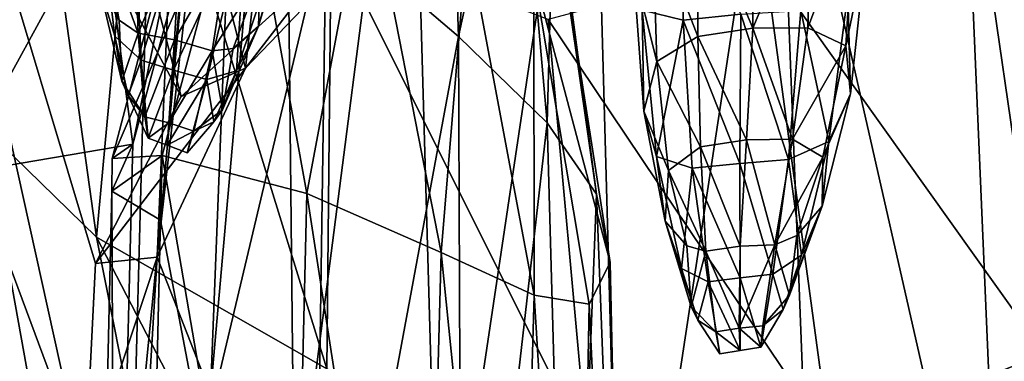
# Model space of a CAD drawing. Extents: x -76 to 76, y -20 to 79.
# Tile 142 of 175: x 2.182 to 4.93, y 4.377 to 5.33. Entities that reach past the tile are written whole.
import ezdxf

# ---------------------------------------------------------------- set-up
doc = ezdxf.new("R2010")
doc.units = 0

msp = doc.modelspace()

# ---------------------------------------------------------------- linework, layer by layer
for points in [[(2.8041, 7.2599, 6.4731), (2.8173, 6.8906, 6.0135), (2.5662, 4.6679, 7.5919)], [(2.8041, 7.2599, 6.4731), (2.5662, 4.6679, 7.5919), (2.6201, 5.948, 7.6811)], [(2.0828, 7.2264, 9.7403), (2.6327, 5.116, 8.5052), (1.7812, 6.6925, 10.0868)], [(2.6327, 5.116, 8.5052), (2.0828, 7.2264, 9.7403), (3.0254, 5.4718, 8.575)], [(2.8173, 6.8906, 6.0135), (2.7153, 4.2886, 6.9336), (2.5662, 4.6679, 7.5919)], [(2.8173, 6.8906, 6.0135), (2.9203, 6.613, 5.5915), (2.7153, 4.2886, 6.9336)], [(2.6327, 5.116, 8.5052), (2.3942, 4.6503, 8.4079), (1.7812, 6.6925, 10.0868)], [(2.3644, 4.0573, 8.3475), (2.2427, 4.1345, 8.9356), (1.7812, 6.6925, 10.0868)], [(2.2427, 4.1345, 8.9356), (2.1355, 3.9581, 9.5258), (1.7812, 6.6925, 10.0868)], [(2.3942, 4.6503, 8.4079), (2.3644, 4.0573, 8.3475), (1.7812, 6.6925, 10.0868)], [(5.2636, 6.662, 15.6311), (4.8146, 5.9664, 15.6195), (5.5371, 4.8125, 13.5921)], [(2.1337, 6.6167, 13.5988), (1.97, 5.1388, 12.2678), (2.3968, 4.7232, 12.8862)], [(2.5189, 6.0444, 14.2115), (2.1337, 6.6167, 13.5988), (2.3968, 4.7232, 12.8862)], [(2.9203, 6.613, 5.5915), (2.9492, 3.8853, 6.5139), (2.7153, 4.2886, 6.9336)], [(2.9203, 6.613, 5.5915), (3.272, 6.3905, 5.249), (2.9492, 3.8853, 6.5139)], [(5.231, 6.5908, 5.3496), (5.3492, 3.7289, 6.1505), (4.7979, 6.424, 4.9906)], [(2.3678, 5.9652, 12.5245), (1.382, 5.0626, 11.3613), (2.1666, 6.5352, 12.348)], [(3.0376, 5.5984, 17.9287), (3.4065, 5.2833, 17.2147), (3.3668, 6.4587, 17.146)], [(3.5677, 6.0219, 16.5196), (3.3668, 6.4587, 17.146), (3.4065, 5.2833, 17.2147)], [(4.2976, 6.1382, 4.9474), (4.7979, 6.424, 4.9906), (4.9287, 3.3579, 5.9827)], [(5.3492, 3.7289, 6.1505), (4.9287, 3.3579, 5.9827), (4.7979, 6.424, 4.9906)], [(3.272, 6.3905, 5.249), (3.354, 3.5296, 6.2266), (2.9492, 3.8853, 6.5139)], [(3.272, 6.3905, 5.249), (3.7783, 6.3697, 4.9731), (3.354, 3.5296, 6.2266)], [(3.7783, 6.3697, 4.9731), (3.8633, 3.2861, 6.0489), (3.354, 3.5296, 6.2266)], [(3.7783, 6.3697, 4.9731), (4.2976, 6.1382, 4.9474), (3.8633, 3.2861, 6.0489)], [(1.2784, 6.1767, 19.1621), (1.195, 3.4221, 18.9351), (2.5482, 5.8935, 18.5525)], [(4.2976, 6.1382, 4.9474), (4.4108, 3.2196, 5.9582), (3.8633, 3.2861, 6.0489)], [(4.4108, 3.2196, 5.9582), (4.2976, 6.1382, 4.9474), (4.9287, 3.3579, 5.9827)], [(2.5189, 6.0444, 14.2115), (2.3968, 4.7232, 12.8862), (3.0397, 4.3569, 13.4315)], [(3.0515, 5.5652, 14.7391), (2.5189, 6.0444, 14.2115), (3.0397, 4.3569, 13.4315)], [(3.6541, 5.0429, 16.5784), (3.5677, 6.0219, 16.5196), (3.4065, 5.2833, 17.2147)], [(3.5677, 6.0219, 16.5196), (3.6541, 5.0429, 16.5784), (3.6727, 5.7334, 15.9526)], [(1.382, 5.0626, 11.3613), (2.3678, 5.9652, 12.5245), (1.6825, 4.8445, 11.6064)], [(2.4979, 4.9832, 12.4921), (1.6825, 4.8445, 11.6064), (2.3678, 5.9652, 12.5245)], [(2.7494, 5.9088, 13.0068), (2.4979, 4.9832, 12.4921), (2.3678, 5.9652, 12.5245)], [(4.8146, 5.9664, 15.6195), (4.2621, 5.4937, 15.459), (5.0418, 4.3985, 13.8714)], [(4.8146, 5.9664, 15.6195), (5.0418, 4.3985, 13.8714), (5.5371, 4.8125, 13.5921)], [(2.6201, 5.948, 7.6811), (2.5662, 4.6679, 7.5919), (2.8125, 5.1948, 8.1491)], [(2.8915, 5.9079, 8.1448), (2.6201, 5.948, 7.6811), (2.8125, 5.1948, 8.1491)], [(2.7494, 5.9088, 13.0068), (2.6729, 5.8322, 13.109), (2.4979, 4.9832, 12.4921)], [(2.8915, 5.9079, 8.1448), (2.8125, 5.1948, 8.1491), (3.2, 5.5989, 8.3965)], [(1.195, 3.4221, 18.9351), (2.4772, 3.2351, 18.3072), (2.5482, 5.8935, 18.5525)], [(3.0376, 5.5984, 17.9287), (2.5482, 5.8935, 18.5525), (2.4772, 3.2351, 18.3072)], [(2.6729, 5.8322, 13.109), (2.4406, 4.943, 12.6217), (2.4979, 4.9832, 12.4921)], [(2.6729, 5.8322, 13.109), (2.8098, 5.8046, 13.0512), (2.4406, 4.943, 12.6217)], [(2.8098, 5.8046, 13.0512), (2.5803, 4.9511, 12.5738), (2.4406, 4.943, 12.6217)], [(2.8098, 5.8046, 13.0512), (2.9837, 4.8455, 13.0108), (2.5803, 4.9511, 12.5738)], [(2.9837, 4.8455, 13.0108), (2.8098, 5.8046, 13.0512), (3.1516, 5.7393, 13.6039)], [(2.4477, 5.2838, 0.5412), (2.3883, 5.7725, 0.6081), (2.4999, 5.7036, 0.5151)], [(2.4477, 5.2838, 0.5412), (2.4045, 5.4267, 0.7229), (2.3883, 5.7725, 0.6081)], [(2.8488, 5.3125, 0.7283), (2.981, 5.754, 0.8729), (2.8533, 5.4555, 0.9157)], [(2.981, 5.754, 0.8729), (2.8488, 5.3125, 0.7283), (2.9388, 5.64, 0.6129)], [(3.1516, 5.7393, 13.6039), (3.359, 4.6809, 13.5207), (2.9837, 4.8455, 13.0108)], [(3.1516, 5.7393, 13.6039), (3.4314, 5.5587, 14.1937), (3.359, 4.6809, 13.5207)], [(3.6541, 5.0429, 16.5784), (3.7916, 4.8437, 15.976), (3.6727, 5.7334, 15.9526)], [(3.6931, 5.5303, 15.3798), (3.6727, 5.7334, 15.9526), (3.7916, 4.8437, 15.976)], [(2.5217, 5.2169, 0.4785), (2.4477, 5.2838, 0.5412), (2.4999, 5.7036, 0.5151)], [(2.5217, 5.2169, 0.4785), (2.4999, 5.7036, 0.5151), (2.6542, 5.6655, 0.511)], [(4.2322, 5.6959, 1.4477), (4.0726, 5.6743, 1.4267), (4.2286, 5.3063, 1.3386)], [(4.3933, 5.6997, 1.4276), (4.2322, 5.6959, 1.4477), (4.2286, 5.3063, 1.3386)], [(4.3818, 5.3077, 1.317), (4.3933, 5.6997, 1.4276), (4.2286, 5.3063, 1.3386)], [(4.3933, 5.6997, 1.4276), (4.3818, 5.3077, 1.317), (4.5121, 5.6545, 1.3061)], [(2.612, 5.189, 0.4777), (2.5217, 5.2169, 0.4785), (2.6542, 5.6655, 0.511)], [(2.612, 5.189, 0.4777), (2.6542, 5.6655, 0.511), (2.8152, 5.6274, 0.518)], [(4.0312, 5.6665, 0.5495), (4.0335, 5.3292, 0.6422), (3.9194, 5.3566, 0.7519)], [(4.0726, 5.6743, 1.4267), (3.9487, 5.6098, 1.3062), (4.0751, 5.2831, 1.317)], [(4.0335, 5.3292, 0.6422), (4.0312, 5.6665, 0.5495), (4.1951, 5.3455, 0.6273)], [(4.0726, 5.6743, 1.4267), (4.0751, 5.2831, 1.317), (4.2286, 5.3063, 1.3386)], [(2.8488, 5.3125, 0.7283), (2.7872, 5.1877, 0.547), (2.9388, 5.64, 0.6129)], [(2.8152, 5.6274, 0.518), (2.9388, 5.64, 0.6129), (2.7872, 5.1877, 0.547)], [(4.3818, 5.3077, 1.317), (4.488, 5.2569, 1.2122), (4.5121, 5.6545, 1.3061)], [(4.5443, 5.5293, 1.0224), (4.5121, 5.6545, 1.3061), (4.488, 5.2569, 1.2122)], [(2.3226, 3.3855, 10.686), (1.97, 5.1388, 12.2678), (1.7323, 5.625, 11.5843)], [(2.1323, 3.6633, 10.1115), (2.3226, 3.3855, 10.686), (1.7323, 5.625, 11.5843)], [(2.7045, 5.1629, 0.482), (2.612, 5.189, 0.4777), (2.8152, 5.6274, 0.518)], [(2.7045, 5.1629, 0.482), (2.8152, 5.6274, 0.518), (2.7872, 5.1877, 0.547)], [(3.9487, 5.6098, 1.3062), (3.8943, 5.477, 1.0272), (3.9606, 5.214, 1.2133)], [(3.9487, 5.6098, 1.3062), (3.9606, 5.214, 1.2133), (4.0751, 5.2831, 1.317)], [(2.5031, 5.5949, 0.9975), (2.4152, 5.5591, 0.9122), (2.5134, 5.2921, 0.7794)], [(3.0017, 3.093, 17.7288), (3.0376, 5.5984, 17.9287), (2.4772, 3.2351, 18.3072)], [(2.5031, 5.5949, 0.9975), (2.5134, 5.2921, 0.7794), (2.6318, 5.5736, 1.0146)], [(3.0254, 5.4718, 8.575), (3.2, 5.5989, 8.3965), (2.8125, 5.1948, 8.1491)], [(3.0376, 5.5984, 17.9287), (3.0017, 3.093, 17.7288), (3.4065, 5.2833, 17.2147)], [(2.4152, 5.5591, 0.9122), (2.4045, 5.4267, 0.7229), (2.4605, 5.3287, 0.7689)], [(2.4152, 5.5591, 0.9122), (2.4605, 5.3287, 0.7689), (2.5134, 5.2921, 0.7794)], [(2.5134, 5.2921, 0.7794), (2.6149, 5.2738, 0.7908), (2.6318, 5.5736, 1.0146)], [(2.7647, 5.5349, 0.9993), (2.6318, 5.5736, 1.0146), (2.6149, 5.2738, 0.7908)], [(3.0515, 5.5652, 14.7391), (3.0397, 4.3569, 13.4315), (3.7658, 4.1375, 13.8168)], [(3.6573, 5.331, 15.1616), (3.0515, 5.5652, 14.7391), (3.7658, 4.1375, 13.8168)], [(3.4314, 5.5587, 14.1937), (3.6179, 4.5619, 14.1125), (3.359, 4.6809, 13.5207)], [(3.4314, 5.5587, 14.1937), (3.6168, 5.4572, 14.7954), (3.6179, 4.5619, 14.1125)], [(2.7199, 5.2434, 0.7803), (2.7647, 5.5349, 0.9993), (2.6149, 5.2738, 0.7908)], [(2.7647, 5.5349, 0.9993), (2.7199, 5.2434, 0.7803), (2.8533, 5.4555, 0.9157)], [(3.6931, 5.5303, 15.3798), (3.8299, 4.6527, 15.3632), (3.6168, 5.4572, 14.7954)], [(3.8299, 4.6527, 15.3632), (3.6931, 5.5303, 15.3798), (3.7916, 4.8437, 15.976)], [(4.5007, 5.1238, 0.9838), (4.5443, 5.5293, 1.0224), (4.488, 5.2569, 1.2122)], [(4.5443, 5.5293, 1.0224), (4.5007, 5.1238, 0.9838), (4.4934, 5.4034, 0.7436)], [(2.6327, 5.116, 8.5052), (3.0254, 5.4718, 8.575), (2.8125, 5.1948, 8.1491)], [(4.2621, 5.4937, 15.459), (3.6573, 5.331, 15.1616), (4.4423, 4.1624, 13.9549)], [(3.8943, 5.477, 1.0272), (3.9194, 5.3566, 0.7519), (3.9244, 5.0753, 0.9884)], [(3.8943, 5.477, 1.0272), (3.9244, 5.0753, 0.9884), (3.9606, 5.214, 1.2133)], [(4.2621, 5.4937, 15.459), (4.4423, 4.1624, 13.9549), (5.0418, 4.3985, 13.8714)], [(2.7199, 5.2434, 0.7803), (2.7784, 5.2495, 0.7716), (2.8533, 5.4555, 0.9157)], [(2.8488, 5.3125, 0.7283), (2.8533, 5.4555, 0.9157), (2.7784, 5.2495, 0.7716)], [(3.6168, 5.4572, 14.7954), (3.7713, 4.5365, 14.7416), (3.6179, 4.5619, 14.1125)], [(3.8299, 4.6527, 15.3632), (3.7713, 4.5365, 14.7416), (3.6168, 5.4572, 14.7954)], [(2.4045, 5.4267, 0.7229), (2.4477, 5.2838, 0.5412), (2.4673, 5.1585, 0.6149)], [(2.4045, 5.4267, 0.7229), (2.4673, 5.1585, 0.6149), (2.4605, 5.3287, 0.7689)], [(4.3627, 5.3562, 0.6365), (4.4934, 5.4034, 0.7436), (4.4406, 4.9908, 0.7619)], [(4.5007, 5.1238, 0.9838), (4.4406, 4.9908, 0.7619), (4.4934, 5.4034, 0.7436)], [(3.6573, 5.331, 15.1616), (3.7658, 4.1375, 13.8168), (4.4423, 4.1624, 13.9549)], [(3.9194, 5.3566, 0.7519), (4.0335, 5.3292, 0.6422), (3.9595, 4.9487, 0.7688)], [(3.9194, 5.3566, 0.7519), (3.9595, 4.9487, 0.7688), (3.9244, 5.0753, 0.9884)], [(4.0335, 5.3292, 0.6422), (4.1951, 5.3455, 0.6273), (4.1917, 4.9295, 0.6689)], [(4.3283, 4.9402, 0.6764), (4.1917, 4.9295, 0.6689), (4.1951, 5.3455, 0.6273)], [(4.3627, 5.3562, 0.6365), (4.3283, 4.9402, 0.6764), (4.1951, 5.3455, 0.6273)], [(4.3283, 4.9402, 0.6764), (4.3627, 5.3562, 0.6365), (4.4406, 4.9908, 0.7619)], [(2.5134, 5.2921, 0.7794), (2.4605, 5.3287, 0.7689), (2.4673, 5.1585, 0.6149)], [(2.8488, 5.3125, 0.7283), (2.7487, 5.079, 0.6188), (2.7872, 5.1877, 0.547)], [(2.7487, 5.079, 0.6188), (2.8488, 5.3125, 0.7283), (2.7784, 5.2495, 0.7716)], [(4.0335, 5.3292, 0.6422), (4.0587, 4.9162, 0.681), (3.9595, 4.9487, 0.7688)], [(4.0587, 4.9162, 0.681), (4.0335, 5.3292, 0.6422), (4.1917, 4.9295, 0.6689)], [(4.2108, 4.9949, 1.1437), (4.2286, 5.3063, 1.3386), (4.0751, 5.2831, 1.317)], [(4.2108, 4.9949, 1.1437), (4.3391, 4.9965, 1.1236), (4.2286, 5.3063, 1.3386)], [(4.3391, 4.9965, 1.1236), (4.3818, 5.3077, 1.317), (4.2286, 5.3063, 1.3386)], [(4.3818, 5.3077, 1.317), (4.3391, 4.9965, 1.1236), (4.488, 5.2569, 1.2122)], [(2.4477, 5.2838, 0.5412), (2.5217, 5.2169, 0.4785), (2.485, 5.1185, 0.5232)], [(2.4477, 5.2838, 0.5412), (2.485, 5.1185, 0.5232), (2.4673, 5.1585, 0.6149)], [(2.532, 5.0595, 0.5853), (2.5134, 5.2921, 0.7794), (2.4673, 5.1585, 0.6149)], [(2.5134, 5.2921, 0.7794), (2.532, 5.0595, 0.5853), (2.6149, 5.2738, 0.7908)], [(3.0017, 3.093, 17.7288), (3.4164, 2.9592, 17.0429), (3.4065, 5.2833, 17.2147)], [(3.6541, 5.0429, 16.5784), (3.4065, 5.2833, 17.2147), (3.4164, 2.9592, 17.0429)], [(4.082, 4.9757, 1.1258), (4.0751, 5.2831, 1.317), (3.9606, 5.214, 1.2133)], [(4.082, 4.9757, 1.1258), (4.2108, 4.9949, 1.1437), (4.0751, 5.2831, 1.317)], [(2.532, 5.0595, 0.5853), (2.5988, 5.0421, 0.5906), (2.6149, 5.2738, 0.7908)], [(2.7199, 5.2434, 0.7803), (2.6149, 5.2738, 0.7908), (2.5988, 5.0421, 0.5906)], [(2.7487, 5.079, 0.6188), (2.7784, 5.2495, 0.7716), (2.7199, 5.2434, 0.7803)], [(4.3391, 4.9965, 1.1236), (4.4238, 4.9463, 1.0328), (4.488, 5.2569, 1.2122)], [(4.5007, 5.1238, 0.9838), (4.488, 5.2569, 1.2122), (4.4238, 4.9463, 1.0328)], [(2.6682, 5.0188, 0.5874), (2.7199, 5.2434, 0.7803), (2.5988, 5.0421, 0.5906)], [(2.6682, 5.0188, 0.5874), (2.7487, 5.079, 0.6188), (2.7199, 5.2434, 0.7803)], [(2.6327, 5.116, 8.5052), (2.8125, 5.1948, 8.1491), (2.3942, 4.6503, 8.4079)], [(2.8125, 5.1948, 8.1491), (2.5662, 4.6679, 7.5919), (2.3942, 4.6503, 8.4079)], [(2.5217, 5.2169, 0.4785), (2.5407, 5.0001, 0.4676), (2.485, 5.1185, 0.5232)], [(2.5217, 5.2169, 0.4785), (2.612, 5.189, 0.4777), (2.5407, 5.0001, 0.4676)], [(3.993, 4.9097, 1.0371), (3.9606, 5.214, 1.2133), (3.9244, 5.0753, 0.9884)], [(3.993, 4.9097, 1.0371), (4.082, 4.9757, 1.1258), (3.9606, 5.214, 1.2133)], [(2.612, 5.189, 0.4777), (2.5943, 4.98, 0.4682), (2.5407, 5.0001, 0.4676)], [(2.612, 5.189, 0.4777), (2.7045, 5.1629, 0.482), (2.5943, 4.98, 0.4682)], [(2.7045, 5.1629, 0.482), (2.7872, 5.1877, 0.547), (2.7246, 5.0455, 0.5278)], [(2.7487, 5.079, 0.6188), (2.7246, 5.0455, 0.5278), (2.7872, 5.1877, 0.547)], [(2.3226, 3.3855, 10.686), (2.7084, 3.1532, 11.2307), (1.97, 5.1388, 12.2678)], [(2.7084, 3.1532, 11.2307), (2.3968, 4.7232, 12.8862), (1.97, 5.1388, 12.2678)], [(2.532, 5.0595, 0.5853), (2.4673, 5.1585, 0.6149), (2.485, 5.1185, 0.5232)], [(2.7045, 5.1629, 0.482), (2.6497, 4.9591, 0.4711), (2.5943, 4.98, 0.4682)], [(2.6497, 4.9591, 0.4711), (2.7045, 5.1629, 0.482), (2.7246, 5.0455, 0.5278)], [(2.5407, 5.0001, 0.4676), (2.532, 5.0595, 0.5853), (2.485, 5.1185, 0.5232)], [(4.4216, 4.8101, 0.8386), (4.5007, 5.1238, 0.9838), (4.4238, 4.9463, 1.0328)], [(4.5007, 5.1238, 0.9838), (4.4216, 4.8101, 0.8386), (4.4406, 4.9908, 0.7619)], [(2.532, 5.0595, 0.5853), (2.5407, 5.0001, 0.4676), (2.5988, 5.0421, 0.5906)], [(2.7487, 5.079, 0.6188), (2.6682, 5.0188, 0.5874), (2.7246, 5.0455, 0.5278)], [(3.9839, 4.768, 0.8445), (3.993, 4.9097, 1.0371), (3.9244, 5.0753, 0.9884)], [(3.9839, 4.768, 0.8445), (3.9244, 5.0753, 0.9884), (3.9595, 4.9487, 0.7688)], [(2.5407, 5.0001, 0.4676), (2.5943, 4.98, 0.4682), (2.5988, 5.0421, 0.5906)], [(2.6682, 5.0188, 0.5874), (2.5988, 5.0421, 0.5906), (2.5943, 4.98, 0.4682)], [(2.6682, 5.0188, 0.5874), (2.6497, 4.9591, 0.4711), (2.7246, 5.0455, 0.5278)], [(3.7145, 2.8754, 16.3531), (3.6541, 5.0429, 16.5784), (3.4164, 2.9592, 17.0429)], [(3.6541, 5.0429, 16.5784), (3.7145, 2.8754, 16.3531), (3.7916, 4.8437, 15.976)], [(2.6497, 4.9591, 0.4711), (2.6682, 5.0188, 0.5874), (2.5943, 4.98, 0.4682)], [(1.6825, 4.8445, 11.6064), (2.4979, 4.9832, 12.4921), (2.4484, 2.9825, 11.8935)], [(2.4399, 4.8515, 12.5949), (2.4979, 4.9832, 12.4921), (2.4406, 4.943, 12.6217)], [(2.4484, 2.9825, 11.8935), (2.4979, 4.9832, 12.4921), (2.4399, 4.8515, 12.5949)], [(4.082, 4.9757, 1.1258), (3.993, 4.9097, 1.0371), (4.0968, 4.6845, 0.8907)], [(4.2108, 4.9949, 1.1437), (4.082, 4.9757, 1.1258), (4.1934, 4.6986, 0.9022)], [(4.082, 4.9757, 1.1258), (4.0968, 4.6845, 0.8907), (4.1934, 4.6986, 0.9022)], [(4.2108, 4.9949, 1.1437), (4.1934, 4.6986, 0.9022), (4.2901, 4.7018, 0.8865)], [(4.3391, 4.9965, 1.1236), (4.2108, 4.9949, 1.1437), (4.2901, 4.7018, 0.8865)], [(4.3391, 4.9965, 1.1236), (4.2901, 4.7018, 0.8865), (4.4238, 4.9463, 1.0328)], [(4.3283, 4.9402, 0.6764), (4.4406, 4.9908, 0.7619), (4.3643, 4.6731, 0.6509)], [(4.4216, 4.8101, 0.8386), (4.3643, 4.6731, 0.6509), (4.4406, 4.9908, 0.7619)], [(2.5751, 4.7713, 12.5153), (2.4399, 4.8515, 12.5949), (2.5803, 4.9511, 12.5738)], [(2.4399, 4.8515, 12.5949), (2.4406, 4.943, 12.6217), (2.5803, 4.9511, 12.5738)], [(2.9359, 2.8774, 12.3807), (2.5751, 4.7713, 12.5153), (2.5803, 4.9511, 12.5738)], [(2.9837, 4.8455, 13.0108), (2.9359, 2.8774, 12.3807), (2.5803, 4.9511, 12.5738)], [(4.0291, 4.6359, 0.657), (3.9595, 4.9487, 0.7688), (4.0587, 4.9162, 0.681)], [(4.0291, 4.6359, 0.657), (3.9839, 4.768, 0.8445), (3.9595, 4.9487, 0.7688)], [(4.2901, 4.7018, 0.8865), (4.3512, 4.7285, 0.8713), (4.4238, 4.9463, 1.0328)], [(4.4216, 4.8101, 0.8386), (4.4238, 4.9463, 1.0328), (4.3512, 4.7285, 0.8713)], [(4.0587, 4.9162, 0.681), (4.1917, 4.9295, 0.6689), (4.1926, 4.6098, 0.5749)], [(4.3283, 4.9402, 0.6764), (4.2838, 4.6204, 0.5802), (4.1917, 4.9295, 0.6689)], [(4.2838, 4.6204, 0.5802), (4.1926, 4.6098, 0.5749), (4.1917, 4.9295, 0.6689)], [(4.2838, 4.6204, 0.5802), (4.3283, 4.9402, 0.6764), (4.3643, 4.6731, 0.6509)], [(3.993, 4.9097, 1.0371), (3.9839, 4.768, 0.8445), (4.0439, 4.6992, 0.8765)], [(3.993, 4.9097, 1.0371), (4.0439, 4.6992, 0.8765), (4.0968, 4.6845, 0.8907)], [(4.1032, 4.5991, 0.5839), (4.0291, 4.6359, 0.657), (4.0587, 4.9162, 0.681)], [(4.1032, 4.5991, 0.5839), (4.0587, 4.9162, 0.681), (4.1926, 4.6098, 0.5749)], [(1.5488, 2.9558, 11.0502), (1.6825, 4.8445, 11.6064), (2.4484, 2.9825, 11.8935)], [(2.3961, 2.9461, 12.0248), (2.4399, 4.8515, 12.5949), (2.5751, 4.7713, 12.5153)], [(2.3961, 2.9461, 12.0248), (2.4484, 2.9825, 11.8935), (2.4399, 4.8515, 12.5949)], [(2.9359, 2.8774, 12.3807), (2.9837, 4.8455, 13.0108), (3.3067, 2.7524, 12.887)], [(2.9837, 4.8455, 13.0108), (3.359, 4.6809, 13.5207), (3.3067, 2.7524, 12.887)], [(3.7145, 2.8754, 16.3531), (3.8703, 2.803, 15.6544), (3.7916, 4.8437, 15.976)], [(3.8299, 4.6527, 15.3632), (3.7916, 4.8437, 15.976), (3.8703, 2.803, 15.6544)], [(4.4216, 4.8101, 0.8386), (4.3307, 4.5617, 0.6957), (4.3134, 4.5223, 0.6012)], [(4.3643, 4.6731, 0.6509), (4.4216, 4.8101, 0.8386), (4.3134, 4.5223, 0.6012)], [(4.3307, 4.5617, 0.6957), (4.4216, 4.8101, 0.8386), (4.3512, 4.7285, 0.8713)], [(2.5325, 2.9629, 11.9718), (2.3961, 2.9461, 12.0248), (2.5751, 4.7713, 12.5153)], [(2.9359, 2.8774, 12.3807), (2.5325, 2.9629, 11.9718), (2.5751, 4.7713, 12.5153)], [(3.9839, 4.768, 0.8445), (4.0291, 4.6359, 0.657), (4.0752, 4.492, 0.6067)], [(3.9839, 4.768, 0.8445), (4.0565, 4.5297, 0.7022), (4.0439, 4.6992, 0.8765)], [(4.0565, 4.5297, 0.7022), (3.9839, 4.768, 0.8445), (4.0752, 4.492, 0.6067)], [(4.3307, 4.5617, 0.6957), (4.3512, 4.7285, 0.8713), (4.2901, 4.7018, 0.8865)], [(3.2917, 2.9949, 11.727), (3.0397, 4.3569, 13.4315), (2.3968, 4.7232, 12.8862)], [(2.7084, 3.1532, 11.2307), (3.2917, 2.9949, 11.727), (2.3968, 4.7232, 12.8862)], [(4.0968, 4.6845, 0.8907), (4.0439, 4.6992, 0.8765), (4.0565, 4.5297, 0.7022)], [(4.1906, 4.4702, 0.6646), (4.1934, 4.6986, 0.9022), (4.0968, 4.6845, 0.8907)], [(4.2565, 4.4764, 0.657), (4.2901, 4.7018, 0.8865), (4.1906, 4.4702, 0.6646)], [(4.2901, 4.7018, 0.8865), (4.1934, 4.6986, 0.9022), (4.1906, 4.4702, 0.6646)], [(4.2565, 4.4764, 0.657), (4.3307, 4.5617, 0.6957), (4.2901, 4.7018, 0.8865)], [(3.5631, 2.6626, 13.5223), (3.3067, 2.7524, 12.887), (3.359, 4.6809, 13.5207)], [(3.6179, 4.5619, 14.1125), (3.5631, 2.6626, 13.5223), (3.359, 4.6809, 13.5207)], [(4.1247, 4.4592, 0.661), (4.0968, 4.6845, 0.8907), (4.0565, 4.5297, 0.7022)], [(4.1247, 4.4592, 0.661), (4.1906, 4.4702, 0.6646), (4.0968, 4.6845, 0.8907)], [(4.2838, 4.6204, 0.5802), (4.3643, 4.6731, 0.6509), (4.3134, 4.5223, 0.6012)], [(2.3644, 4.0573, 8.3475), (2.3942, 4.6503, 8.4079), (2.5662, 4.6679, 7.5919)], [(2.5133, 3.798, 7.8038), (2.3644, 4.0573, 8.3475), (2.5662, 4.6679, 7.5919)], [(2.5133, 3.798, 7.8038), (2.5662, 4.6679, 7.5919), (2.7153, 4.2886, 6.9336)], [(3.8299, 4.6527, 15.3632), (3.8582, 2.7036, 14.9417), (3.7713, 4.5365, 14.7416)], [(3.8582, 2.7036, 14.9417), (3.8299, 4.6527, 15.3632), (3.8703, 2.803, 15.6544)], [(4.0291, 4.6359, 0.657), (4.1032, 4.5991, 0.5839), (4.0752, 4.492, 0.6067)], [(4.2838, 4.6204, 0.5802), (4.2505, 4.417, 0.5249), (4.1926, 4.6098, 0.5749)], [(4.2505, 4.417, 0.5249), (4.2838, 4.6204, 0.5802), (4.3134, 4.5223, 0.6012)], [(4.1032, 4.5991, 0.5839), (4.1365, 4.398, 0.5282), (4.0752, 4.492, 0.6067)], [(4.1032, 4.5991, 0.5839), (4.1926, 4.6098, 0.5749), (4.1933, 4.4079, 0.5244)], [(4.1365, 4.398, 0.5282), (4.1032, 4.5991, 0.5839), (4.1933, 4.4079, 0.5244)], [(4.2505, 4.417, 0.5249), (4.1933, 4.4079, 0.5244), (4.1926, 4.6098, 0.5749)], [(3.5631, 2.6626, 13.5223), (3.6179, 4.5619, 14.1125), (3.7364, 2.6368, 14.227)], [(3.6179, 4.5619, 14.1125), (3.7713, 4.5365, 14.7416), (3.7364, 2.6368, 14.227)], [(4.3307, 4.5617, 0.6957), (4.2565, 4.4764, 0.657), (4.3134, 4.5223, 0.6012)], [(3.8582, 2.7036, 14.9417), (3.7364, 2.6368, 14.227), (3.7713, 4.5365, 14.7416)], [(4.1247, 4.4592, 0.661), (4.0565, 4.5297, 0.7022), (4.0752, 4.492, 0.6067)], [(4.2565, 4.4764, 0.657), (4.2505, 4.417, 0.5249), (4.3134, 4.5223, 0.6012)], [(4.1365, 4.398, 0.5282), (4.1247, 4.4592, 0.661), (4.0752, 4.492, 0.6067)], [(4.1906, 4.4702, 0.6646), (4.1247, 4.4592, 0.661), (4.1933, 4.4079, 0.5244)], [(4.1247, 4.4592, 0.661), (4.1365, 4.398, 0.5282), (4.1933, 4.4079, 0.5244)], [(4.2565, 4.4764, 0.657), (4.1906, 4.4702, 0.6646), (4.2505, 4.417, 0.5249)], [(4.1906, 4.4702, 0.6646), (4.1933, 4.4079, 0.5244), (4.2505, 4.417, 0.5249)], [(4.4423, 4.1624, 13.9549), (4.603, 2.9159, 12.1598), (5.0418, 4.3985, 13.8714)], [(4.603, 2.9159, 12.1598), (5.1699, 3.0338, 12.0232), (5.0418, 4.3985, 13.8714)]]:
    msp.add_3dface(points)

doc.saveas('drawing.dxf')
